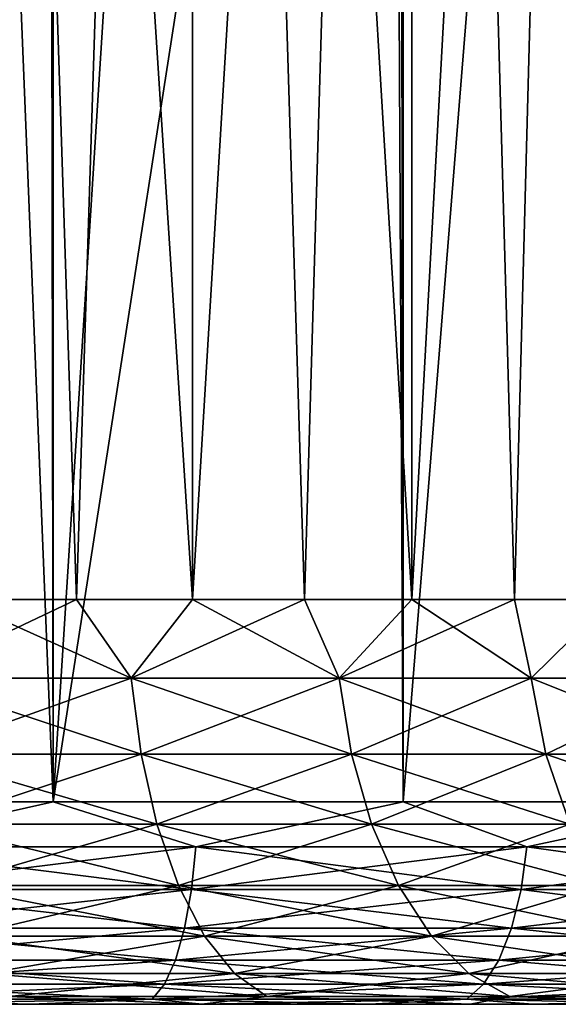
# Model space of a CAD drawing. Extents: x -265 to 265, y 0 to 1027.
# Tile 15 of 256: x -246.58 to -243.91, y 0 to 4.87. Entities that reach past the tile are written whole.
import ezdxf

# ---------------------------------------------------------------- set-up
doc = ezdxf.new("R2010")
doc.units = 0
doc.header["$LTSCALE"] = 65.185185
for name, color, linetype in [('209', 7, 'CONTINUOUS'), ('211', 7, 'CONTINUOUS'), ('212', 7, 'CONTINUOUS'), ('213', 7, 'CONTINUOUS'), ('214', 7, 'CONTINUOUS'), ('236', 7, 'CONTINUOUS'), ('237', 7, 'CONTINUOUS'), ('238', 7, 'CONTINUOUS'), ('239', 7, 'CONTINUOUS')]:
    doc.layers.add(name, color=color, linetype=linetype)

msp = doc.modelspace()

# ---------------------------------------------------------------- linework, layer by layer
at = {"layer": '209', "color": 7, "linetype": 'CONTINUOUS'}
for points in [[(-246.5183, 0, 13.5602), (-247.3767, 0, 13.752), (-247.0753, 0, 10.915), (-246.5183, 0, 13.5602)], [(-247.3767, 0, -13.752), (-246.5183, 0, -13.5602), (-247.0753, 0, -10.915), (-247.3767, 0, -13.752)], [(-245.6757, 0, 10.4398), (-246.5183, 0, 13.5602), (-247.0753, 0, 10.915), (-245.6757, 0, 10.4398)], [(-247.0753, 0, -10.915), (-246.5183, 0, -13.5602), (-245.6757, 0, -10.4398), (-247.0753, 0, -10.915)], [(-245.6737, 0, 13.3148), (-246.5183, 0, 13.5602), (-245.6757, 0, 10.4398), (-245.6737, 0, 13.3148)], [(-246.5183, 0, -13.5602), (-245.6737, 0, -13.3148), (-245.6757, 0, -10.4398), (-246.5183, 0, -13.5602)], [(-244.35, 0, 9.7861), (-245.6737, 0, 13.3148), (-245.6757, 0, 10.4398), (-244.35, 0, 9.7861)], [(-245.6737, 0, -13.3148), (-244.8462, 0, -13.0169), (-245.6757, 0, -10.4398), (-245.6737, 0, -13.3148)], [(-245.6757, 0, -10.4398), (-244.8462, 0, -13.0169), (-244.35, 0, -9.7861), (-245.6757, 0, -10.4398)], [(-244.8462, 0, 13.0169), (-245.6737, 0, 13.3148), (-244.35, 0, 9.7861), (-244.8462, 0, 13.0169)], [(-244.0391, 0, 12.6676), (-244.8462, 0, 13.0169), (-244.35, 0, 9.7861), (-244.0391, 0, 12.6676)], [(-244.8462, 0, -13.0169), (-244.0391, 0, -12.6676), (-244.35, 0, -9.7861), (-244.8462, 0, -13.0169)], [(-243.121, 0, 8.9649), (-244.0391, 0, 12.6676), (-244.35, 0, 9.7861), (-243.121, 0, 8.9649)], [(-244.0391, 0, -12.6676), (-243.2554, 0, -12.2683), (-244.35, 0, -9.7861), (-244.0391, 0, -12.6676)], [(-244.35, 0, -9.7861), (-243.2554, 0, -12.2683), (-243.121, 0, -8.9649), (-244.35, 0, -9.7861)], [(-243.2554, 0, 12.2683), (-244.0391, 0, 12.6676), (-243.121, 0, 8.9649), (-243.2554, 0, 12.2683)]]:
    msp.add_3dface(points, dxfattribs=at)
at = {"layer": '211', "color": 7, "linetype": 'CONTINUOUS'}
for points in [[(-248.1919, 1, 14.8906), (-246.4103, 1, 14.5641), (-248.1919, 1019, 14.8906), (-248.1919, 1, 14.8906)], [(-248.1919, 1019, 14.8906), (-246.4103, 1, 14.5641), (-246.4103, 1019, 14.5641), (-248.1919, 1019, 14.8906)], [(-246.4103, 1, 14.5641), (-244.6809, 1, 14.0252), (-246.4103, 1019, 14.5641), (-246.4103, 1, 14.5641)], [(-246.4103, 1019, 14.5641), (-244.6809, 1, 14.0252), (-244.6809, 1019, 14.0252), (-246.4103, 1019, 14.5641)], [(-244.6809, 1, 14.0252), (-243.0292, 1, 13.2818), (-244.6809, 1019, 14.0252), (-244.6809, 1, 14.0252)], [(-244.6809, 1019, 14.0252), (-243.0292, 1, 13.2818), (-243.0292, 1019, 13.2818), (-244.6809, 1019, 14.0252)]]:
    msp.add_3dface(points, dxfattribs=at)
at = {"layer": '212', "color": 7, "linetype": 'CONTINUOUS'}
for points in [[(-243.7551, 12.5124, -13.6382), (-244.6809, 1, -14.0252), (-244.7343, 11.7942, -14.0454), (-243.7551, 12.5124, -13.6382)], [(-243.0292, 1, -13.2818), (-244.6809, 1, -14.0252), (-243.7551, 12.5124, -13.6382), (-243.0292, 1, -13.2818)], [(-244.6809, 1, -14.0252), (-246.4103, 1, -14.5641), (-244.7343, 11.7942, -14.0454), (-244.6809, 1, -14.0252)], [(-244.7343, 11.7942, -14.0454), (-246.4103, 1, -14.5641), (-245.7587, 11.2208, -14.3879), (-244.7343, 11.7942, -14.0454)], [(-245.7587, 11.2208, -14.3879), (-246.4103, 1, -14.5641), (-246.8073, 10.7875, -14.6563), (-245.7587, 11.2208, -14.3879)], [(-246.4103, 1, -14.5641), (-248.1919, 1, -14.8906), (-246.8073, 10.7875, -14.6563), (-246.4103, 1, -14.5641)]]:
    msp.add_3dface(points, dxfattribs=at)
at = {"layer": '213', "color": 7, "linetype": 'CONTINUOUS'}
for points in [[(-246.4103, 1, 14.5641), (-248.1919, 1, 14.8906), (-247.3996, 0.7786, 14.7477), (-246.4103, 1, 14.5641)], [(-246.4103, 1, 14.5641), (-247.3996, 0.7786, 14.7477), (-245.7051, 0.7786, 14.3461), (-246.4103, 1, 14.5641)], [(-244.6809, 1, 14.0252), (-246.4103, 1, 14.5641), (-245.7051, 0.7786, 14.3461), (-244.6809, 1, 14.0252)], [(-244.6809, 1, 14.0252), (-245.7051, 0.7786, 14.3461), (-244.0686, 0.7786, 13.7504), (-244.6809, 1, 14.0252)], [(-243.0292, 1, 13.2818), (-244.6809, 1, 14.0252), (-244.0686, 0.7786, 13.7504), (-243.0292, 1, 13.2818)], [(-243.0292, 1, 13.2818), (-244.0686, 0.7786, 13.7504), (-242.5124, 0.7786, 12.9689), (-243.0292, 1, 13.2818)], [(-247.4124, 0.5669, 14.675), (-245.7262, 0.5669, 14.2753), (-247.3996, 0.7786, 14.7477), (-247.4124, 0.5669, 14.675)], [(-247.3996, 0.7786, 14.7477), (-245.7262, 0.5669, 14.2753), (-245.7051, 0.7786, 14.3461), (-247.3996, 0.7786, 14.7477)], [(-245.7262, 0.5669, 14.2753), (-244.0979, 0.5669, 13.6827), (-245.7051, 0.7786, 14.3461), (-245.7262, 0.5669, 14.2753)], [(-245.7051, 0.7786, 14.3461), (-244.0979, 0.5669, 13.6827), (-244.0686, 0.7786, 13.7504), (-245.7051, 0.7786, 14.3461)], [(-244.0979, 0.5669, 13.6827), (-242.5493, 0.5669, 12.905), (-244.0686, 0.7786, 13.7504), (-244.0979, 0.5669, 13.6827)], [(-244.0686, 0.7786, 13.7504), (-242.5493, 0.5669, 12.905), (-242.5124, 0.7786, 12.9689), (-244.0686, 0.7786, 13.7504)], [(-247.4331, 0.377, 14.5577), (-245.7604, 0.377, 14.1612), (-247.4124, 0.5669, 14.675), (-247.4331, 0.377, 14.5577)], [(-247.4124, 0.5669, 14.675), (-245.7604, 0.377, 14.1612), (-245.7262, 0.5669, 14.2753), (-247.4124, 0.5669, 14.675)], [(-245.7604, 0.377, 14.1612), (-244.145, 0.377, 13.5733), (-245.7262, 0.5669, 14.2753), (-245.7604, 0.377, 14.1612)], [(-245.7262, 0.5669, 14.2753), (-244.145, 0.377, 13.5733), (-244.0979, 0.5669, 13.6827), (-245.7262, 0.5669, 14.2753)], [(-244.145, 0.377, 13.5733), (-242.6089, 0.377, 12.8018), (-244.0979, 0.5669, 13.6827), (-244.145, 0.377, 13.5733)], [(-244.0979, 0.5669, 13.6827), (-242.6089, 0.377, 12.8018), (-242.5493, 0.5669, 12.905), (-244.0979, 0.5669, 13.6827)], [(-247.4606, 0.2184, 14.4017), (-245.8058, 0.2184, 14.0095), (-247.4331, 0.377, 14.5577), (-247.4606, 0.2184, 14.4017)], [(-247.4331, 0.377, 14.5577), (-245.8058, 0.2184, 14.0095), (-245.7604, 0.377, 14.1612), (-247.4331, 0.377, 14.5577)], [(-245.8058, 0.2184, 14.0095), (-244.2078, 0.2184, 13.4278), (-245.7604, 0.377, 14.1612), (-245.8058, 0.2184, 14.0095)], [(-245.7604, 0.377, 14.1612), (-244.2078, 0.2184, 13.4278), (-244.145, 0.377, 13.5733), (-245.7604, 0.377, 14.1612)], [(-244.2078, 0.2184, 13.4278), (-242.6881, 0.2184, 12.6646), (-244.145, 0.377, 13.5733), (-244.2078, 0.2184, 13.4278)], [(-244.145, 0.377, 13.5733), (-242.6881, 0.2184, 12.6646), (-242.6089, 0.377, 12.8018), (-244.145, 0.377, 13.5733)], [(-247.4935, 0.0991, 14.2148), (-245.8603, 0.0991, 13.8277), (-247.4606, 0.2184, 14.4017), (-247.4935, 0.0991, 14.2148)], [(-247.4606, 0.2184, 14.4017), (-245.8603, 0.0991, 13.8277), (-245.8058, 0.2184, 14.0095), (-247.4606, 0.2184, 14.4017)], [(-245.8603, 0.0991, 13.8277), (-244.283, 0.0991, 13.2536), (-245.8058, 0.2184, 14.0095), (-245.8603, 0.0991, 13.8277)], [(-245.8058, 0.2184, 14.0095), (-244.283, 0.0991, 13.2536), (-244.2078, 0.2184, 13.4278), (-245.8058, 0.2184, 14.0095)], [(-244.283, 0.0991, 13.2536), (-242.783, 0.0991, 12.5003), (-244.2078, 0.2184, 13.4278), (-244.283, 0.0991, 13.2536)], [(-244.2078, 0.2184, 13.4278), (-242.783, 0.0991, 12.5003), (-242.6881, 0.2184, 12.6646), (-244.2078, 0.2184, 13.4278)], [(-247.5303, 0.0251, 14.0064), (-245.9209, 0.0251, 13.625), (-247.4935, 0.0991, 14.2148), (-247.5303, 0.0251, 14.0064)], [(-247.4935, 0.0991, 14.2148), (-245.9209, 0.0251, 13.625), (-245.8603, 0.0991, 13.8277), (-247.4935, 0.0991, 14.2148)], [(-245.9209, 0.0251, 13.625), (-244.3667, 0.0251, 13.0593), (-245.8603, 0.0991, 13.8277), (-245.9209, 0.0251, 13.625)], [(-245.8603, 0.0991, 13.8277), (-244.3667, 0.0251, 13.0593), (-244.283, 0.0991, 13.2536), (-245.8603, 0.0991, 13.8277)], [(-244.3667, 0.0251, 13.0593), (-242.8887, 0.0251, 12.3171), (-244.283, 0.0991, 13.2536), (-244.3667, 0.0251, 13.0593)], [(-244.283, 0.0991, 13.2536), (-242.8887, 0.0251, 12.3171), (-242.783, 0.0991, 12.5003), (-244.283, 0.0991, 13.2536)], [(-247.3767, 0, 13.752), (-246.5183, 0, 13.5602), (-247.5303, 0.0251, 14.0064), (-247.3767, 0, 13.752)], [(-247.5303, 0.0251, 14.0064), (-246.5183, 0, 13.5602), (-245.9209, 0.0251, 13.625), (-247.5303, 0.0251, 14.0064)], [(-246.5183, 0, 13.5602), (-245.6737, 0, 13.3148), (-245.9209, 0.0251, 13.625), (-246.5183, 0, 13.5602)], [(-245.6737, 0, 13.3148), (-244.8462, 0, 13.0169), (-245.9209, 0.0251, 13.625), (-245.6737, 0, 13.3148)], [(-245.9209, 0.0251, 13.625), (-244.8462, 0, 13.0169), (-244.3667, 0.0251, 13.0593), (-245.9209, 0.0251, 13.625)], [(-244.8462, 0, 13.0169), (-244.0391, 0, 12.6676), (-244.3667, 0.0251, 13.0593), (-244.8462, 0, 13.0169)], [(-244.0391, 0, 12.6676), (-243.2554, 0, 12.2683), (-244.3667, 0.0251, 13.0593), (-244.0391, 0, 12.6676)], [(-244.3667, 0.0251, 13.0593), (-243.2554, 0, 12.2683), (-242.8887, 0.0251, 12.3171), (-244.3667, 0.0251, 13.0593)]]:
    msp.add_3dface(points, dxfattribs=at)
at = {"layer": '214', "color": 7, "linetype": 'CONTINUOUS'}
for points in [[(-248.1919, 1, -14.8906), (-246.4103, 1, -14.5641), (-247.3996, 0.7786, -14.7477), (-248.1919, 1, -14.8906)], [(-246.4103, 1, -14.5641), (-245.7051, 0.7786, -14.3461), (-247.3996, 0.7786, -14.7477), (-246.4103, 1, -14.5641)], [(-246.4103, 1, -14.5641), (-244.6809, 1, -14.0252), (-245.7051, 0.7786, -14.3461), (-246.4103, 1, -14.5641)], [(-244.6809, 1, -14.0252), (-244.0686, 0.7786, -13.7504), (-245.7051, 0.7786, -14.3461), (-244.6809, 1, -14.0252)], [(-244.6809, 1, -14.0252), (-243.0292, 1, -13.2818), (-244.0686, 0.7786, -13.7504), (-244.6809, 1, -14.0252)], [(-243.0292, 1, -13.2818), (-242.5124, 0.7786, -12.9689), (-244.0686, 0.7786, -13.7504), (-243.0292, 1, -13.2818)], [(-245.7262, 0.5669, -14.2753), (-247.4124, 0.5669, -14.675), (-245.7051, 0.7786, -14.3461), (-245.7262, 0.5669, -14.2753)], [(-245.7051, 0.7786, -14.3461), (-247.4124, 0.5669, -14.675), (-247.3996, 0.7786, -14.7477), (-245.7051, 0.7786, -14.3461)], [(-244.0979, 0.5669, -13.6827), (-245.7262, 0.5669, -14.2753), (-244.0686, 0.7786, -13.7504), (-244.0979, 0.5669, -13.6827)], [(-244.0686, 0.7786, -13.7504), (-245.7262, 0.5669, -14.2753), (-245.7051, 0.7786, -14.3461), (-244.0686, 0.7786, -13.7504)], [(-242.5493, 0.5669, -12.905), (-244.0979, 0.5669, -13.6827), (-242.5124, 0.7786, -12.9689), (-242.5493, 0.5669, -12.905)], [(-242.5124, 0.7786, -12.9689), (-244.0979, 0.5669, -13.6827), (-244.0686, 0.7786, -13.7504), (-242.5124, 0.7786, -12.9689)], [(-245.7604, 0.377, -14.1612), (-247.4331, 0.377, -14.5577), (-245.7262, 0.5669, -14.2753), (-245.7604, 0.377, -14.1612)], [(-245.7262, 0.5669, -14.2753), (-247.4331, 0.377, -14.5577), (-247.4124, 0.5669, -14.675), (-245.7262, 0.5669, -14.2753)], [(-244.145, 0.377, -13.5733), (-245.7604, 0.377, -14.1612), (-244.0979, 0.5669, -13.6827), (-244.145, 0.377, -13.5733)], [(-244.0979, 0.5669, -13.6827), (-245.7604, 0.377, -14.1612), (-245.7262, 0.5669, -14.2753), (-244.0979, 0.5669, -13.6827)], [(-242.6089, 0.377, -12.8018), (-244.145, 0.377, -13.5733), (-242.5493, 0.5669, -12.905), (-242.6089, 0.377, -12.8018)], [(-242.5493, 0.5669, -12.905), (-244.145, 0.377, -13.5733), (-244.0979, 0.5669, -13.6827), (-242.5493, 0.5669, -12.905)], [(-245.8058, 0.2184, -14.0095), (-247.4606, 0.2184, -14.4017), (-245.7604, 0.377, -14.1612), (-245.8058, 0.2184, -14.0095)], [(-245.7604, 0.377, -14.1612), (-247.4606, 0.2184, -14.4017), (-247.4331, 0.377, -14.5577), (-245.7604, 0.377, -14.1612)], [(-244.2078, 0.2184, -13.4278), (-245.8058, 0.2184, -14.0095), (-244.145, 0.377, -13.5733), (-244.2078, 0.2184, -13.4278)], [(-244.145, 0.377, -13.5733), (-245.8058, 0.2184, -14.0095), (-245.7604, 0.377, -14.1612), (-244.145, 0.377, -13.5733)], [(-242.6881, 0.2184, -12.6646), (-244.2078, 0.2184, -13.4278), (-242.6089, 0.377, -12.8018), (-242.6881, 0.2184, -12.6646)], [(-242.6089, 0.377, -12.8018), (-244.2078, 0.2184, -13.4278), (-244.145, 0.377, -13.5733), (-242.6089, 0.377, -12.8018)], [(-245.8603, 0.0991, -13.8277), (-247.4935, 0.0991, -14.2148), (-245.8058, 0.2184, -14.0095), (-245.8603, 0.0991, -13.8277)], [(-245.8058, 0.2184, -14.0095), (-247.4935, 0.0991, -14.2148), (-247.4606, 0.2184, -14.4017), (-245.8058, 0.2184, -14.0095)], [(-244.283, 0.0991, -13.2536), (-245.8603, 0.0991, -13.8277), (-244.2078, 0.2184, -13.4278), (-244.283, 0.0991, -13.2536)], [(-244.2078, 0.2184, -13.4278), (-245.8603, 0.0991, -13.8277), (-245.8058, 0.2184, -14.0095), (-244.2078, 0.2184, -13.4278)], [(-242.783, 0.0991, -12.5003), (-244.283, 0.0991, -13.2536), (-242.6881, 0.2184, -12.6646), (-242.783, 0.0991, -12.5003)], [(-242.6881, 0.2184, -12.6646), (-244.283, 0.0991, -13.2536), (-244.2078, 0.2184, -13.4278), (-242.6881, 0.2184, -12.6646)], [(-245.9209, 0.0251, -13.625), (-247.5303, 0.0251, -14.0064), (-245.8603, 0.0991, -13.8277), (-245.9209, 0.0251, -13.625)], [(-245.8603, 0.0991, -13.8277), (-247.5303, 0.0251, -14.0064), (-247.4935, 0.0991, -14.2148), (-245.8603, 0.0991, -13.8277)], [(-244.3667, 0.0251, -13.0593), (-245.9209, 0.0251, -13.625), (-244.283, 0.0991, -13.2536), (-244.3667, 0.0251, -13.0593)], [(-244.283, 0.0991, -13.2536), (-245.9209, 0.0251, -13.625), (-245.8603, 0.0991, -13.8277), (-244.283, 0.0991, -13.2536)], [(-242.8887, 0.0251, -12.3171), (-244.3667, 0.0251, -13.0593), (-242.783, 0.0991, -12.5003), (-242.8887, 0.0251, -12.3171)], [(-242.783, 0.0991, -12.5003), (-244.3667, 0.0251, -13.0593), (-244.283, 0.0991, -13.2536), (-242.783, 0.0991, -12.5003)], [(-245.9209, 0.0251, -13.625), (-247.3767, 0, -13.752), (-247.5303, 0.0251, -14.0064), (-245.9209, 0.0251, -13.625)], [(-246.5183, 0, -13.5602), (-247.3767, 0, -13.752), (-245.9209, 0.0251, -13.625), (-246.5183, 0, -13.5602)], [(-245.6737, 0, -13.3148), (-246.5183, 0, -13.5602), (-245.9209, 0.0251, -13.625), (-245.6737, 0, -13.3148)], [(-244.3667, 0.0251, -13.0593), (-245.6737, 0, -13.3148), (-245.9209, 0.0251, -13.625), (-244.3667, 0.0251, -13.0593)], [(-244.8462, 0, -13.0169), (-245.6737, 0, -13.3148), (-244.3667, 0.0251, -13.0593), (-244.8462, 0, -13.0169)], [(-244.0391, 0, -12.6676), (-244.8462, 0, -13.0169), (-244.3667, 0.0251, -13.0593), (-244.0391, 0, -12.6676)], [(-242.8887, 0.0251, -12.3171), (-244.0391, 0, -12.6676), (-244.3667, 0.0251, -13.0593), (-242.8887, 0.0251, -12.3171)], [(-243.2554, 0, -12.2683), (-244.0391, 0, -12.6676), (-242.8887, 0.0251, -12.3171), (-243.2554, 0, -12.2683)]]:
    msp.add_3dface(points, dxfattribs=at)
at = {"layer": '236', "color": 7, "linetype": 'CONTINUOUS'}
for points in [[(-246.8856, 20, 8.763), (-245.7214, 20, 8.2573), (-246.8856, 2, 8.763), (-246.8856, 20, 8.763)], [(-246.8856, 2, 8.763), (-245.7214, 20, 8.2573), (-246.2949, 2, 8.5301), (-246.8856, 2, 8.763)], [(-246.2949, 2, 8.5301), (-245.7214, 20, 8.2573), (-245.7214, 2, 8.2573), (-246.2949, 2, 8.5301)], [(-245.7214, 20, 8.2573), (-244.6369, 20, 7.5978), (-245.7214, 2, 8.2573), (-245.7214, 20, 8.2573)], [(-245.7214, 2, 8.2573), (-244.6369, 20, 7.5978), (-245.1679, 2, 7.9461), (-245.7214, 2, 8.2573)], [(-245.1679, 2, 7.9461), (-244.6369, 20, 7.5978), (-244.6369, 2, 7.5978), (-245.1679, 2, 7.9461)], [(-244.6369, 20, 7.5978), (-243.6523, 20, 6.7968), (-244.6369, 2, 7.5978), (-244.6369, 20, 7.5978)], [(-244.6369, 2, 7.5978), (-243.6523, 20, 6.7968), (-244.1309, 2, 7.2141), (-244.6369, 2, 7.5978)], [(-244.1309, 2, 7.2141), (-243.6523, 20, 6.7968), (-243.6523, 2, 6.7968), (-244.1309, 2, 7.2141)]]:
    msp.add_3dface(points, dxfattribs=at)
at = {"layer": '237', "color": 7, "linetype": 'CONTINUOUS'}
for points in [[(-245.7214, 20, -8.2573), (-246.8856, 20, -8.763), (-245.7214, 2, -8.2573), (-245.7214, 20, -8.2573)], [(-245.7214, 2, -8.2573), (-246.8856, 20, -8.763), (-246.2949, 2, -8.5301), (-245.7214, 2, -8.2573)], [(-246.2949, 2, -8.5301), (-246.8856, 20, -8.763), (-246.8856, 2, -8.763), (-246.2949, 2, -8.5301)], [(-244.6369, 20, -7.5978), (-245.7214, 20, -8.2573), (-244.6369, 2, -7.5978), (-244.6369, 20, -7.5978)], [(-244.6369, 2, -7.5978), (-245.7214, 20, -8.2573), (-245.1679, 2, -7.9461), (-244.6369, 2, -7.5978)], [(-245.1679, 2, -7.9461), (-245.7214, 20, -8.2573), (-245.7214, 2, -8.2573), (-245.1679, 2, -7.9461)], [(-243.6523, 20, -6.7968), (-244.6369, 20, -7.5978), (-243.6523, 2, -6.7968), (-243.6523, 20, -6.7968)], [(-243.6523, 2, -6.7968), (-244.6369, 20, -7.5978), (-244.1309, 2, -7.2141), (-243.6523, 2, -6.7968)], [(-244.1309, 2, -7.2141), (-244.6369, 20, -7.5978), (-244.6369, 2, -7.5978), (-244.1309, 2, -7.2141)]]:
    msp.add_3dface(points, dxfattribs=at)
at = {"layer": '238', "color": 7, "linetype": 'CONTINUOUS'}
for points in [[(-246.8856, 2, -8.763), (-247.1144, 1.6121, -8.8809), (-246.0241, 1.6121, -8.4492), (-246.8856, 2, -8.763)], [(-246.2949, 2, -8.5301), (-246.8856, 2, -8.763), (-246.0241, 1.6121, -8.4492), (-246.2949, 2, -8.5301)], [(-245.7214, 2, -8.2573), (-246.2949, 2, -8.5301), (-246.0241, 1.6121, -8.4492), (-245.7214, 2, -8.2573)], [(-245.7214, 2, -8.2573), (-246.0241, 1.6121, -8.4492), (-244.9965, 1.6121, -7.8843), (-245.7214, 2, -8.2573)], [(-245.1679, 2, -7.9461), (-245.7214, 2, -8.2573), (-244.9965, 1.6121, -7.8843), (-245.1679, 2, -7.9461)], [(-244.6369, 2, -7.5978), (-245.1679, 2, -7.9461), (-244.9965, 1.6121, -7.8843), (-244.6369, 2, -7.5978)], [(-244.6369, 2, -7.5978), (-244.9965, 1.6121, -7.8843), (-244.0478, 1.6121, -7.195), (-244.6369, 2, -7.5978)], [(-244.1309, 2, -7.2141), (-244.6369, 2, -7.5978), (-244.0478, 1.6121, -7.195), (-244.1309, 2, -7.2141)], [(-243.6523, 2, -6.7968), (-244.1309, 2, -7.2141), (-244.0478, 1.6121, -7.195), (-243.6523, 2, -6.7968)], [(-243.6523, 2, -6.7968), (-244.0478, 1.6121, -7.195), (-243.1929, 1.6121, -6.3923), (-243.6523, 2, -6.7968)], [(-247.0793, 1.2364, -8.9889), (-245.9758, 1.2364, -8.552), (-247.1144, 1.6121, -8.8809), (-247.0793, 1.2364, -8.9889)], [(-247.1144, 1.6121, -8.8809), (-245.9758, 1.2364, -8.552), (-246.0241, 1.6121, -8.4492), (-247.1144, 1.6121, -8.8809)], [(-245.9758, 1.2364, -8.552), (-244.9356, 1.2364, -7.9802), (-246.0241, 1.6121, -8.4492), (-245.9758, 1.2364, -8.552)], [(-246.0241, 1.6121, -8.4492), (-244.9356, 1.2364, -7.9802), (-244.9965, 1.6121, -7.8843), (-246.0241, 1.6121, -8.4492)], [(-244.9356, 1.2364, -7.9802), (-243.9754, 1.2364, -7.2825), (-244.9965, 1.6121, -7.8843), (-244.9356, 1.2364, -7.9802)], [(-244.9965, 1.6121, -7.8843), (-243.9754, 1.2364, -7.2825), (-244.0478, 1.6121, -7.195), (-244.9965, 1.6121, -7.8843)], [(-243.9754, 1.2364, -7.2825), (-243.1102, 1.2364, -6.47), (-244.0478, 1.6121, -7.195), (-243.9754, 1.2364, -7.2825)], [(-244.0478, 1.6121, -7.195), (-243.1102, 1.2364, -6.47), (-243.1929, 1.6121, -6.3923), (-244.0478, 1.6121, -7.195)], [(-247.0223, 0.8902, -9.1646), (-245.8971, 0.8902, -8.7191), (-247.0793, 1.2364, -8.9889), (-247.0223, 0.8902, -9.1646)], [(-247.0793, 1.2364, -8.9889), (-245.8971, 0.8902, -8.7191), (-245.9758, 1.2364, -8.552), (-247.0793, 1.2364, -8.9889)], [(-245.8971, 0.8902, -8.7191), (-244.8367, 0.8902, -8.1361), (-245.9758, 1.2364, -8.552), (-245.8971, 0.8902, -8.7191)], [(-245.9758, 1.2364, -8.552), (-244.8367, 0.8902, -8.1361), (-244.9356, 1.2364, -7.9802), (-245.9758, 1.2364, -8.552)], [(-244.8367, 0.8902, -8.1361), (-243.8577, 0.8902, -7.4248), (-244.9356, 1.2364, -7.9802), (-244.8367, 0.8902, -8.1361)], [(-244.9356, 1.2364, -7.9802), (-243.8577, 0.8902, -7.4248), (-243.9754, 1.2364, -7.2825), (-244.9356, 1.2364, -7.9802)], [(-243.8577, 0.8902, -7.4248), (-242.9755, 0.8902, -6.5964), (-243.9754, 1.2364, -7.2825), (-243.8577, 0.8902, -7.4248)], [(-243.9754, 1.2364, -7.2825), (-242.9755, 0.8902, -6.5964), (-243.1102, 1.2364, -6.47), (-243.9754, 1.2364, -7.2825)], [(-246.9454, 0.5866, -9.4011), (-245.7912, 0.5866, -8.9442), (-247.0223, 0.8902, -9.1646), (-246.9454, 0.5866, -9.4011)], [(-247.0223, 0.8902, -9.1646), (-245.7912, 0.5866, -8.9442), (-245.8971, 0.8902, -8.7191), (-247.0223, 0.8902, -9.1646)], [(-245.7912, 0.5866, -8.9442), (-244.7034, 0.5866, -8.3461), (-245.8971, 0.8902, -8.7191), (-245.7912, 0.5866, -8.9442)], [(-245.8971, 0.8902, -8.7191), (-244.7034, 0.5866, -8.3461), (-244.8367, 0.8902, -8.1361), (-245.8971, 0.8902, -8.7191)], [(-244.7034, 0.5866, -8.3461), (-243.6991, 0.5866, -7.6165), (-244.8367, 0.8902, -8.1361), (-244.7034, 0.5866, -8.3461)], [(-244.8367, 0.8902, -8.1361), (-243.6991, 0.5866, -7.6165), (-243.8577, 0.8902, -7.4248), (-244.8367, 0.8902, -8.1361)], [(-246.8517, 0.3375, -9.6896), (-245.6621, 0.3375, -9.2186), (-246.9454, 0.5866, -9.4011), (-246.8517, 0.3375, -9.6896)], [(-246.9454, 0.5866, -9.4011), (-245.6621, 0.3375, -9.2186), (-245.7912, 0.5866, -8.9442), (-246.9454, 0.5866, -9.4011)], [(-245.6621, 0.3375, -9.2186), (-244.5409, 0.3375, -8.6022), (-245.7912, 0.5866, -8.9442), (-245.6621, 0.3375, -9.2186)], [(-245.7912, 0.5866, -8.9442), (-244.5409, 0.3375, -8.6022), (-244.7034, 0.5866, -8.3461), (-245.7912, 0.5866, -8.9442)], [(-244.5409, 0.3375, -8.6022), (-243.5058, 0.3375, -7.8501), (-244.7034, 0.5866, -8.3461), (-244.5409, 0.3375, -8.6022)], [(-244.7034, 0.5866, -8.3461), (-243.5058, 0.3375, -7.8501), (-243.6991, 0.5866, -7.6165), (-244.7034, 0.5866, -8.3461)], [(-246.7447, 0.1524, -10.0187), (-245.5147, 0.1524, -9.5317), (-246.8517, 0.3375, -9.6896), (-246.7447, 0.1524, -10.0187)], [(-246.8517, 0.3375, -9.6896), (-245.5147, 0.1524, -9.5317), (-245.6621, 0.3375, -9.2186), (-246.8517, 0.3375, -9.6896)], [(-245.5147, 0.1524, -9.5317), (-244.3555, 0.1524, -8.8944), (-245.6621, 0.3375, -9.2186), (-245.5147, 0.1524, -9.5317)], [(-245.6621, 0.3375, -9.2186), (-244.3555, 0.1524, -8.8944), (-244.5409, 0.3375, -8.6022), (-245.6621, 0.3375, -9.2186)], [(-244.3555, 0.1524, -8.8944), (-243.2852, 0.1524, -8.1168), (-244.5409, 0.3375, -8.6022), (-244.3555, 0.1524, -8.8944)], [(-244.5409, 0.3375, -8.6022), (-243.2852, 0.1524, -8.1168), (-243.5058, 0.3375, -7.8501), (-244.5409, 0.3375, -8.6022)], [(-246.6287, 0.0384, -10.3759), (-245.3548, 0.0384, -9.8715), (-246.7447, 0.1524, -10.0187), (-246.6287, 0.0384, -10.3759)], [(-246.7447, 0.1524, -10.0187), (-245.3548, 0.0384, -9.8715), (-245.5147, 0.1524, -9.5317), (-246.7447, 0.1524, -10.0187)], [(-245.3548, 0.0384, -9.8715), (-244.1542, 0.0384, -9.2115), (-245.5147, 0.1524, -9.5317), (-245.3548, 0.0384, -9.8715)], [(-245.5147, 0.1524, -9.5317), (-244.1542, 0.0384, -9.2115), (-244.3555, 0.1524, -8.8944), (-245.5147, 0.1524, -9.5317)], [(-244.1542, 0.0384, -9.2115), (-243.0458, 0.0384, -8.4062), (-244.3555, 0.1524, -8.8944), (-244.1542, 0.0384, -9.2115)], [(-244.3555, 0.1524, -8.8944), (-243.0458, 0.0384, -8.4062), (-243.2852, 0.1524, -8.1168), (-244.3555, 0.1524, -8.8944)], [(-247.0753, 0, -10.915), (-245.6757, 0, -10.4398), (-246.6287, 0.0384, -10.3759), (-247.0753, 0, -10.915)], [(-246.6287, 0.0384, -10.3759), (-245.6757, 0, -10.4398), (-245.3548, 0.0384, -9.8715), (-246.6287, 0.0384, -10.3759)], [(-245.6757, 0, -10.4398), (-244.35, 0, -9.7861), (-245.3548, 0.0384, -9.8715), (-245.6757, 0, -10.4398)], [(-245.3548, 0.0384, -9.8715), (-244.35, 0, -9.7861), (-244.1542, 0.0384, -9.2115), (-245.3548, 0.0384, -9.8715)], [(-244.35, 0, -9.7861), (-243.121, 0, -8.9649), (-244.1542, 0.0384, -9.2115), (-244.35, 0, -9.7861)], [(-244.1542, 0.0384, -9.2115), (-243.121, 0, -8.9649), (-243.0458, 0.0384, -8.4062), (-244.1542, 0.0384, -9.2115)]]:
    msp.add_3dface(points, dxfattribs=at)
at = {"layer": '239', "color": 7, "linetype": 'CONTINUOUS'}
for points in [[(-246.8856, 2, 8.763), (-246.2949, 2, 8.5301), (-247.1144, 1.6121, 8.8809), (-246.8856, 2, 8.763)], [(-246.2949, 2, 8.5301), (-246.0241, 1.6121, 8.4492), (-247.1144, 1.6121, 8.8809), (-246.2949, 2, 8.5301)], [(-246.2949, 2, 8.5301), (-245.7214, 2, 8.2573), (-246.0241, 1.6121, 8.4492), (-246.2949, 2, 8.5301)], [(-245.7214, 2, 8.2573), (-245.1679, 2, 7.9461), (-246.0241, 1.6121, 8.4492), (-245.7214, 2, 8.2573)], [(-245.1679, 2, 7.9461), (-244.9965, 1.6121, 7.8843), (-246.0241, 1.6121, 8.4492), (-245.1679, 2, 7.9461)], [(-245.1679, 2, 7.9461), (-244.6369, 2, 7.5978), (-244.9965, 1.6121, 7.8843), (-245.1679, 2, 7.9461)], [(-244.6369, 2, 7.5978), (-244.1309, 2, 7.2141), (-244.9965, 1.6121, 7.8843), (-244.6369, 2, 7.5978)], [(-244.1309, 2, 7.2141), (-244.0478, 1.6121, 7.195), (-244.9965, 1.6121, 7.8843), (-244.1309, 2, 7.2141)], [(-244.1309, 2, 7.2141), (-243.6523, 2, 6.7968), (-244.0478, 1.6121, 7.195), (-244.1309, 2, 7.2141)], [(-243.6523, 2, 6.7968), (-243.1929, 1.6121, 6.3923), (-244.0478, 1.6121, 7.195), (-243.6523, 2, 6.7968)], [(-246.0241, 1.6121, 8.4492), (-247.0793, 1.2364, 8.9889), (-247.1144, 1.6121, 8.8809), (-246.0241, 1.6121, 8.4492)], [(-245.9758, 1.2364, 8.552), (-247.0793, 1.2364, 8.9889), (-246.0241, 1.6121, 8.4492), (-245.9758, 1.2364, 8.552)], [(-244.9965, 1.6121, 7.8843), (-245.9758, 1.2364, 8.552), (-246.0241, 1.6121, 8.4492), (-244.9965, 1.6121, 7.8843)], [(-244.9356, 1.2364, 7.9802), (-245.9758, 1.2364, 8.552), (-244.9965, 1.6121, 7.8843), (-244.9356, 1.2364, 7.9802)], [(-244.0478, 1.6121, 7.195), (-244.9356, 1.2364, 7.9802), (-244.9965, 1.6121, 7.8843), (-244.0478, 1.6121, 7.195)], [(-243.9754, 1.2364, 7.2825), (-244.9356, 1.2364, 7.9802), (-244.0478, 1.6121, 7.195), (-243.9754, 1.2364, 7.2825)], [(-243.1929, 1.6121, 6.3923), (-243.9754, 1.2364, 7.2825), (-244.0478, 1.6121, 7.195), (-243.1929, 1.6121, 6.3923)], [(-243.1102, 1.2364, 6.47), (-243.9754, 1.2364, 7.2825), (-243.1929, 1.6121, 6.3923), (-243.1102, 1.2364, 6.47)], [(-245.9758, 1.2364, 8.552), (-247.0223, 0.8902, 9.1646), (-247.0793, 1.2364, 8.9889), (-245.9758, 1.2364, 8.552)], [(-245.8971, 0.8902, 8.7191), (-247.0223, 0.8902, 9.1646), (-245.9758, 1.2364, 8.552), (-245.8971, 0.8902, 8.7191)], [(-244.9356, 1.2364, 7.9802), (-245.8971, 0.8902, 8.7191), (-245.9758, 1.2364, 8.552), (-244.9356, 1.2364, 7.9802)], [(-244.8367, 0.8902, 8.1361), (-245.8971, 0.8902, 8.7191), (-244.9356, 1.2364, 7.9802), (-244.8367, 0.8902, 8.1361)], [(-243.9754, 1.2364, 7.2825), (-244.8367, 0.8902, 8.1361), (-244.9356, 1.2364, 7.9802), (-243.9754, 1.2364, 7.2825)], [(-243.8577, 0.8902, 7.4248), (-244.8367, 0.8902, 8.1361), (-243.9754, 1.2364, 7.2825), (-243.8577, 0.8902, 7.4248)], [(-243.1102, 1.2364, 6.47), (-243.8577, 0.8902, 7.4248), (-243.9754, 1.2364, 7.2825), (-243.1102, 1.2364, 6.47)], [(-245.8971, 0.8902, 8.7191), (-246.9454, 0.5866, 9.4011), (-247.0223, 0.8902, 9.1646), (-245.8971, 0.8902, 8.7191)], [(-245.7912, 0.5866, 8.9442), (-246.9454, 0.5866, 9.4011), (-245.8971, 0.8902, 8.7191), (-245.7912, 0.5866, 8.9442)], [(-244.8367, 0.8902, 8.1361), (-245.7912, 0.5866, 8.9442), (-245.8971, 0.8902, 8.7191), (-244.8367, 0.8902, 8.1361)], [(-244.7034, 0.5866, 8.3461), (-245.7912, 0.5866, 8.9442), (-244.8367, 0.8902, 8.1361), (-244.7034, 0.5866, 8.3461)], [(-243.8577, 0.8902, 7.4248), (-244.7034, 0.5866, 8.3461), (-244.8367, 0.8902, 8.1361), (-243.8577, 0.8902, 7.4248)], [(-243.6991, 0.5866, 7.6165), (-244.7034, 0.5866, 8.3461), (-243.8577, 0.8902, 7.4248), (-243.6991, 0.5866, 7.6165)], [(-245.7912, 0.5866, 8.9442), (-246.8517, 0.3375, 9.6896), (-246.9454, 0.5866, 9.4011), (-245.7912, 0.5866, 8.9442)], [(-245.6621, 0.3375, 9.2186), (-246.8517, 0.3375, 9.6896), (-245.7912, 0.5866, 8.9442), (-245.6621, 0.3375, 9.2186)], [(-244.7034, 0.5866, 8.3461), (-245.6621, 0.3375, 9.2186), (-245.7912, 0.5866, 8.9442), (-244.7034, 0.5866, 8.3461)], [(-244.5409, 0.3375, 8.6022), (-245.6621, 0.3375, 9.2186), (-244.7034, 0.5866, 8.3461), (-244.5409, 0.3375, 8.6022)], [(-243.6991, 0.5866, 7.6165), (-244.5409, 0.3375, 8.6022), (-244.7034, 0.5866, 8.3461), (-243.6991, 0.5866, 7.6165)], [(-243.5058, 0.3375, 7.8501), (-244.5409, 0.3375, 8.6022), (-243.6991, 0.5866, 7.6165), (-243.5058, 0.3375, 7.8501)], [(-245.6621, 0.3375, 9.2186), (-246.7447, 0.1524, 10.0187), (-246.8517, 0.3375, 9.6896), (-245.6621, 0.3375, 9.2186)], [(-245.5147, 0.1524, 9.5317), (-246.7447, 0.1524, 10.0187), (-245.6621, 0.3375, 9.2186), (-245.5147, 0.1524, 9.5317)], [(-244.5409, 0.3375, 8.6022), (-245.5147, 0.1524, 9.5317), (-245.6621, 0.3375, 9.2186), (-244.5409, 0.3375, 8.6022)], [(-244.3555, 0.1524, 8.8944), (-245.5147, 0.1524, 9.5317), (-244.5409, 0.3375, 8.6022), (-244.3555, 0.1524, 8.8944)], [(-243.5058, 0.3375, 7.8501), (-244.3555, 0.1524, 8.8944), (-244.5409, 0.3375, 8.6022), (-243.5058, 0.3375, 7.8501)], [(-243.2852, 0.1524, 8.1168), (-244.3555, 0.1524, 8.8944), (-243.5058, 0.3375, 7.8501), (-243.2852, 0.1524, 8.1168)], [(-245.5147, 0.1524, 9.5317), (-246.6287, 0.0384, 10.3759), (-246.7447, 0.1524, 10.0187), (-245.5147, 0.1524, 9.5317)], [(-245.3548, 0.0384, 9.8715), (-246.6287, 0.0384, 10.3759), (-245.5147, 0.1524, 9.5317), (-245.3548, 0.0384, 9.8715)], [(-244.3555, 0.1524, 8.8944), (-245.3548, 0.0384, 9.8715), (-245.5147, 0.1524, 9.5317), (-244.3555, 0.1524, 8.8944)], [(-244.1542, 0.0384, 9.2115), (-245.3548, 0.0384, 9.8715), (-244.3555, 0.1524, 8.8944), (-244.1542, 0.0384, 9.2115)], [(-243.2852, 0.1524, 8.1168), (-244.1542, 0.0384, 9.2115), (-244.3555, 0.1524, 8.8944), (-243.2852, 0.1524, 8.1168)], [(-243.0458, 0.0384, 8.4062), (-244.1542, 0.0384, 9.2115), (-243.2852, 0.1524, 8.1168), (-243.0458, 0.0384, 8.4062)], [(-245.6757, 0, 10.4398), (-247.0753, 0, 10.915), (-246.6287, 0.0384, 10.3759), (-245.6757, 0, 10.4398)], [(-245.3548, 0.0384, 9.8715), (-245.6757, 0, 10.4398), (-246.6287, 0.0384, 10.3759), (-245.3548, 0.0384, 9.8715)], [(-244.35, 0, 9.7861), (-245.6757, 0, 10.4398), (-245.3548, 0.0384, 9.8715), (-244.35, 0, 9.7861)], [(-244.1542, 0.0384, 9.2115), (-244.35, 0, 9.7861), (-245.3548, 0.0384, 9.8715), (-244.1542, 0.0384, 9.2115)], [(-243.121, 0, 8.9649), (-244.35, 0, 9.7861), (-244.1542, 0.0384, 9.2115), (-243.121, 0, 8.9649)], [(-243.0458, 0.0384, 8.4062), (-243.121, 0, 8.9649), (-244.1542, 0.0384, 9.2115), (-243.0458, 0.0384, 8.4062)]]:
    msp.add_3dface(points, dxfattribs=at)

doc.saveas('drawing.dxf')
